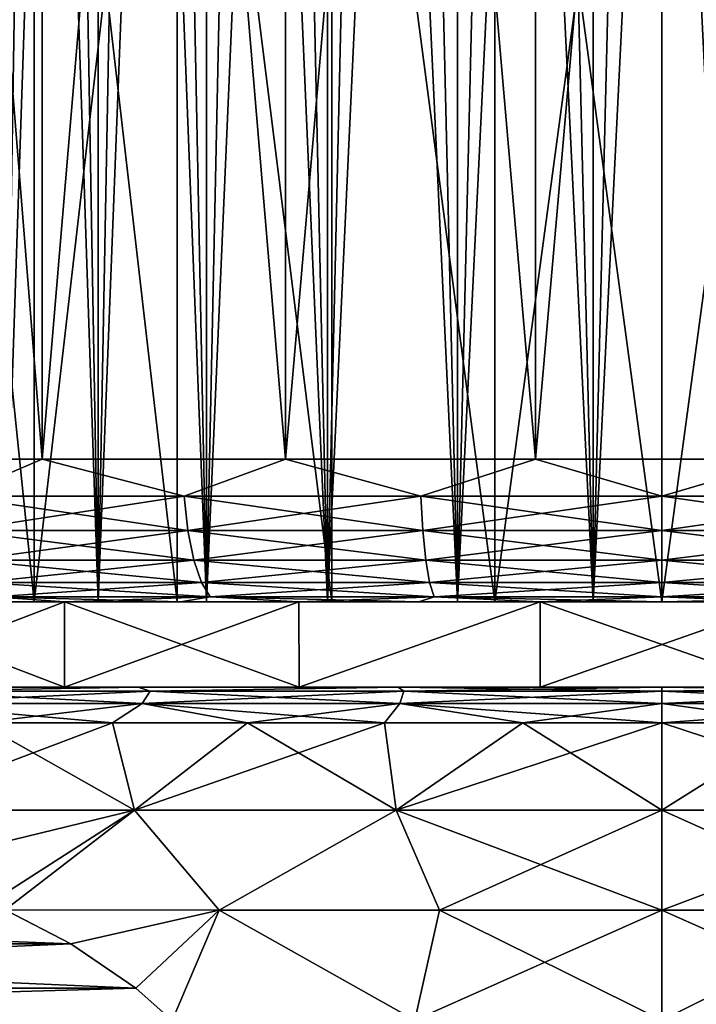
# Model space of a CAD drawing. Header units: metres. Extents: x -109 to 109, y -144 to 54.
# Tile 56 of 150: x -81.01 to -76.26, y 18.77 to 25.68. Entities that reach past the tile are written whole.
import ezdxf

# ---------------------------------------------------------------- set-up
doc = ezdxf.new("R2010")
doc.units = ezdxf.units.M
doc.layers.add('solid_20062313_XXX', color=7, linetype='CONTINUOUS')

msp = doc.modelspace()

# ---------------------------------------------------------------- linework, layer by layer
at = {"layer": 'solid_20062313_XXX'}
for points in [[(-80.853363, 42.900002, -12.249407), (-80.853432, 22.6, -12.249394), (-82.480835, 22.6, -11.542512)], [(-82.480782, 42.900002, -11.542539), (-80.853363, 42.900002, -12.249407), (-82.480835, 22.6, -11.542512)], [(-82.480782, 42.900002, 11.542539), (-82.480835, 22.6, 11.542512), (-80.853432, 22.6, 12.249394)], [(-80.853363, 42.900002, 12.249407), (-82.480782, 42.900002, 11.542539), (-80.853432, 22.6, 12.249394)], [(-79.144981, 42.900002, -12.728072), (-79.144928, 22.6, -12.728094), (-80.853432, 22.6, -12.249394)], [(-80.853363, 42.900002, -12.249407), (-79.144981, 42.900002, -12.728072), (-80.853432, 22.6, -12.249394)], [(-80.853363, 42.900002, 12.249407), (-80.853432, 22.6, 12.249394), (-79.144928, 22.6, 12.728094)], [(-79.144981, 42.900002, 12.728072), (-80.853363, 42.900002, 12.249407), (-79.144928, 22.6, 12.728094)], [(-79.144981, 42.900002, -12.728072), (-77.387238, 42.900002, -12.969686), (-79.144928, 22.6, -12.728094)], [(-79.144981, 42.900002, 12.728072), (-79.144928, 22.6, 12.728094), (-77.387154, 22.6, 12.969694)], [(-77.387238, 42.900002, 12.969686), (-79.144981, 42.900002, 12.728072), (-77.387154, 22.6, 12.969694)], [(-77.387238, 42.900002, -12.969686), (-77.387154, 22.6, -12.969694), (-79.144928, 22.6, -12.728094)], [(-77.387238, 42.900002, -12.969686), (-75.612762, 42.900002, -12.969686), (-77.387154, 22.6, -12.969694)], [(-77.387238, 42.900002, 12.969686), (-77.387154, 22.6, 12.969694), (-75.612846, 22.6, 12.969694)], [(-75.612762, 42.900002, 12.969686), (-77.387238, 42.900002, 12.969686), (-75.612846, 22.6, 12.969694)], [(-75.612762, 42.900002, -12.969686), (-75.612846, 22.6, -12.969694), (-77.387154, 22.6, -12.969694)], [(-81.114464, 21.6, -3.591513), (-81.114487, 41.152588, -3.591483), (-80.801994, 41.152588, -3.96044)], [(-80.460335, 21.6, 4.302089), (-80.801994, 41.152588, 3.96044), (-81.114487, 41.152588, 3.591483)], [(-81.114464, 21.6, 3.591513), (-80.460335, 21.6, 4.302089), (-81.114487, 41.152588, 3.591483)], [(-81.114464, 21.6, -3.591513), (-80.801994, 41.152588, -3.96044), (-80.460388, 41.152588, -4.302044)], [(-80.460335, 21.6, -4.302089), (-81.114464, 21.6, -3.591513), (-80.460388, 41.152588, -4.302044)], [(-80.460335, 21.6, 4.302089), (-80.460388, 41.152588, 4.302044), (-80.801994, 41.152588, 3.96044)], [(-80.460335, 21.6, -4.302089), (-80.460388, 41.152588, -4.302044), (-80.091515, 41.152588, -4.614461)], [(-79.698219, 21.6, 4.895267), (-80.091515, 41.152588, 4.614461), (-80.460388, 41.152588, 4.302044)], [(-80.460335, 21.6, 4.302089), (-79.698219, 21.6, 4.895267), (-80.460388, 41.152588, 4.302044)], [(-80.460335, 21.6, -4.302089), (-80.091515, 41.152588, -4.614461), (-79.698189, 41.152588, -4.895285)], [(-79.698219, 21.6, -4.895267), (-80.460335, 21.6, -4.302089), (-79.698189, 41.152588, -4.895285)], [(-79.698219, 21.6, 4.895267), (-79.698189, 41.152588, 4.895285), (-80.091515, 41.152588, 4.614461)], [(-79.698219, 21.6, -4.895267), (-79.698189, 41.152588, -4.895285), (-79.283127, 41.152588, -5.142612)], [(-79.698219, 21.6, -4.895267), (-79.283127, 41.152588, -5.142612), (-78.84874, 41.152588, -5.354966)], [(-78.848808, 21.6, -5.354938), (-79.698219, 21.6, -4.895267), (-78.84874, 41.152588, -5.354966)], [(-79.698219, 21.6, 4.895267), (-78.848808, 21.6, 5.354938), (-79.698189, 41.152588, 4.895285)], [(-78.848808, 21.6, 5.354938), (-79.283127, 41.152588, 5.142612), (-79.698189, 41.152588, 4.895285)], [(-78.848808, 21.6, 5.354938), (-78.84874, 41.152588, 5.354966), (-79.283127, 41.152588, 5.142612)], [(-78.848808, 21.6, -5.354938), (-78.84874, 41.152588, -5.354966), (-78.398796, 41.152588, -5.530535)], [(-78.848808, 21.6, -5.354938), (-78.398796, 41.152588, -5.530535), (-77.935295, 41.152588, -5.668526)], [(-77.935234, 21.6, -5.668536), (-78.848808, 21.6, -5.354938), (-77.935295, 41.152588, -5.668526)], [(-78.848808, 21.6, 5.354938), (-77.935234, 21.6, 5.668536), (-78.84874, 41.152588, 5.354966)], [(-77.935234, 21.6, 5.668536), (-78.398796, 41.152588, 5.530535), (-78.84874, 41.152588, 5.354966)], [(-77.935234, 21.6, 5.668536), (-77.935295, 41.152588, 5.668526), (-78.398796, 41.152588, 5.530535)], [(-77.935234, 21.6, -5.668536), (-77.935295, 41.152588, -5.668526), (-77.46257, 41.152588, -5.767643)], [(-76.98275, 21.6, 5.827431), (-77.46257, 41.152588, 5.767643), (-77.935295, 41.152588, 5.668526)], [(-77.935234, 21.6, 5.668536), (-76.98275, 21.6, 5.827431), (-77.935295, 41.152588, 5.668526)], [(-77.935234, 21.6, -5.668536), (-77.46257, 41.152588, -5.767643), (-76.982803, 41.152588, -5.827447)], [(-76.98275, 21.6, -5.827431), (-77.935234, 21.6, -5.668536), (-76.982803, 41.152588, -5.827447)], [(-76.98275, 21.6, 5.827431), (-76.982803, 41.152588, 5.827447), (-77.46257, 41.152588, 5.767643)], [(-76.98275, 21.6, -5.827431), (-76.982803, 41.152588, -5.827447), (-76.5, 41.152588, -5.847414)], [(-76.01725, 21.6, 5.827431), (-76.5, 41.152588, 5.847414), (-76.982803, 41.152588, 5.827447)], [(-76.98275, 21.6, 5.827431), (-76.01725, 21.6, 5.827431), (-76.982803, 41.152588, 5.827447)], [(-76.98275, 21.6, -5.827431), (-76.5, 41.152588, -5.847414), (-76.017197, 41.152588, -5.827447)], [(-76.01725, 21.6, -5.827431), (-76.98275, 21.6, -5.827431), (-76.017197, 41.152588, -5.827447)], [(-76.01725, 21.6, 5.827431), (-76.017197, 41.152588, 5.827447), (-76.5, 41.152588, 5.847414)], [(-80.908386, 21.6, -6.067604), (-80.908386, 30.299999, -6.067627), (-81.803299, 30.299999, -5.303301)], [(-81.803185, 21.6, -5.303399), (-80.908386, 21.6, -6.067604), (-81.803299, 30.299999, -5.303301)], [(-81.803185, 21.6, 5.303399), (-81.803299, 30.299999, 5.303301), (-80.908386, 30.299999, 6.067627)], [(-80.908386, 21.6, 6.067604), (-81.803185, 21.6, 5.303399), (-80.908386, 30.299999, 6.067627)], [(-79.905098, 21.6, -6.682449), (-79.90493, 30.299999, -6.682549), (-80.908386, 30.299999, -6.067627)], [(-80.908386, 21.6, -6.067604), (-79.905098, 21.6, -6.682449), (-80.908386, 30.299999, -6.067627)], [(-80.908386, 21.6, 6.067604), (-80.908386, 30.299999, 6.067627), (-79.90493, 30.299999, 6.682549)], [(-79.905098, 21.6, 6.682449), (-80.908386, 21.6, 6.067604), (-79.90493, 30.299999, 6.682549)], [(-79.905098, 21.6, -6.682449), (-78.81778, 21.6, -7.132874), (-79.90493, 30.299999, -6.682549)], [(-78.81778, 21.6, 7.132874), (-79.905098, 21.6, 6.682449), (-79.90493, 30.299999, 6.682549)], [(-78.81778, 21.6, -7.132874), (-78.817627, 30.299999, -7.132924), (-79.90493, 30.299999, -6.682549)], [(-78.81778, 21.6, 7.132874), (-79.90493, 30.299999, 6.682549), (-78.817627, 30.299999, 7.132924)], [(-78.81778, 21.6, -7.132874), (-77.673286, 21.6, -7.407659), (-78.817627, 30.299999, -7.132924)], [(-77.673286, 21.6, 7.407659), (-78.81778, 21.6, 7.132874), (-78.817627, 30.299999, 7.132924)], [(-77.673286, 21.6, -7.407659), (-77.673256, 30.299999, -7.407662), (-78.817627, 30.299999, -7.132924)], [(-77.673286, 21.6, 7.407659), (-78.817627, 30.299999, 7.132924), (-77.673256, 30.299999, 7.407662)], [(-77.673286, 21.6, -7.407659), (-76.5, 21.6, -7.499999), (-77.673256, 30.299999, -7.407662)], [(-77.673286, 21.6, 7.407659), (-77.673256, 30.299999, 7.407662), (-76.5, 30.299999, 7.5)], [(-76.5, 21.6, 7.499999), (-77.673286, 21.6, 7.407659), (-76.5, 30.299999, 7.5)], [(-76.5, 21.6, -7.499999), (-76.5, 30.299999, -7.5), (-77.673256, 30.299999, -7.407662)], [(-75.326714, 21.6, -7.407659), (-75.326744, 30.299999, -7.407662), (-76.5, 30.299999, -7.5)], [(-76.5, 21.6, -7.499999), (-75.326714, 21.6, -7.407659), (-76.5, 30.299999, -7.5)], [(-76.5, 21.6, 7.499999), (-76.5, 30.299999, 7.5), (-75.326744, 30.299999, 7.407662)], [(-75.326714, 21.6, 7.407659), (-76.5, 21.6, 7.499999), (-75.326744, 30.299999, 7.407662)], [(-81.461845, 22.341181, -11.978953), (-82.480835, 22.6, -11.542512), (-80.853432, 22.6, -12.249394)], [(-81.461845, 22.341181, 11.978953), (-80.853432, 22.6, 12.249394), (-82.480835, 22.6, 11.542512)], [(-79.855827, 22.341181, -12.524122), (-81.461845, 22.341181, -11.978953), (-80.853432, 22.6, -12.249394)], [(-81.461845, 22.341181, 11.978953), (-79.855827, 22.341181, 12.524122), (-80.853432, 22.6, 12.249394)], [(-79.855827, 22.341181, -12.524122), (-80.853432, 22.6, -12.249394), (-79.144928, 22.6, -12.728094)], [(-79.855827, 22.341181, 12.524122), (-79.144928, 22.6, 12.728094), (-80.853432, 22.6, 12.249394)], [(-78.19239, 22.341181, -12.855), (-79.855827, 22.341181, -12.524122), (-79.144928, 22.6, -12.728094)], [(-79.855827, 22.341181, 12.524122), (-78.19239, 22.341181, 12.855), (-79.144928, 22.6, 12.728094)], [(-78.19239, 22.341181, -12.855), (-79.144928, 22.6, -12.728094), (-77.387154, 22.6, -12.969694)], [(-78.19239, 22.341181, 12.855), (-77.387154, 22.6, 12.969694), (-79.144928, 22.6, 12.728094)], [(-76.5, 22.341181, -12.965926), (-78.19239, 22.341181, -12.855), (-77.387154, 22.6, -12.969694)], [(-78.19239, 22.341181, 12.855), (-76.5, 22.341181, 12.965926), (-77.387154, 22.6, 12.969694)], [(-76.5, 22.341181, -12.965926), (-77.387154, 22.6, -12.969694), (-75.612846, 22.6, -12.969694)], [(-76.5, 22.341181, 12.965926), (-75.612846, 22.6, 12.969694), (-77.387154, 22.6, 12.969694)], [(-74.80761, 22.341181, -12.855), (-76.5, 22.341181, -12.965926), (-75.612846, 22.6, -12.969694)], [(-76.5, 22.341181, 12.965926), (-74.80761, 22.341181, 12.855), (-75.612846, 22.6, 12.969694)], [(-79.829941, 22.099773, 12.4275), (-79.855827, 22.341181, 12.524122), (-81.461845, 22.341181, 11.978953)], [(-81.423561, 22.099773, 11.886537), (-79.829941, 22.099773, 12.4275), (-81.461845, 22.341181, 11.978953)], [(-81.423561, 22.099773, -11.886537), (-81.461845, 22.341181, -11.978953), (-79.855827, 22.341181, -12.524122)], [(-79.829941, 22.099773, -12.4275), (-81.423561, 22.099773, -11.886537), (-79.855827, 22.341181, -12.524122)], [(-78.179337, 22.099773, 12.755825), (-78.19239, 22.341181, 12.855), (-79.855827, 22.341181, 12.524122)], [(-79.829941, 22.099773, 12.4275), (-78.179337, 22.099773, 12.755825), (-79.855827, 22.341181, 12.524122)], [(-79.829941, 22.099773, -12.4275), (-79.855827, 22.341181, -12.524122), (-78.19239, 22.341181, -12.855)], [(-78.179337, 22.099773, -12.755825), (-79.829941, 22.099773, -12.4275), (-78.19239, 22.341181, -12.855)], [(-76.5, 22.099773, 12.865894), (-76.5, 22.341181, 12.965926), (-78.19239, 22.341181, 12.855)], [(-78.179337, 22.099773, 12.755825), (-76.5, 22.099773, 12.865894), (-78.19239, 22.341181, 12.855)], [(-78.179337, 22.099773, -12.755825), (-78.19239, 22.341181, -12.855), (-76.5, 22.341181, -12.965926)], [(-76.5, 22.099773, -12.865894), (-78.179337, 22.099773, -12.755825), (-76.5, 22.341181, -12.965926)], [(-74.820663, 22.099773, 12.755825), (-74.80761, 22.341181, 12.855), (-76.5, 22.341181, 12.965926)], [(-76.5, 22.099773, 12.865894), (-74.820663, 22.099773, 12.755825), (-76.5, 22.341181, 12.965926)], [(-76.5, 22.099773, -12.865894), (-76.5, 22.341181, -12.965926), (-74.80761, 22.341181, -12.855)], [(-74.820663, 22.099773, -12.755825), (-76.5, 22.099773, -12.865894), (-74.80761, 22.341181, -12.855)], [(-79.788742, 21.892523, 12.273765), (-79.829941, 22.099773, 12.4275), (-81.423561, 22.099773, 11.886537)], [(-81.362656, 21.892523, 11.739493), (-79.788742, 21.892523, 12.273765), (-81.423561, 22.099773, 11.886537)], [(-81.362656, 21.892523, -11.739493), (-81.423561, 22.099773, -11.886537), (-79.829941, 22.099773, -12.4275)], [(-79.788742, 21.892523, -12.273765), (-81.362656, 21.892523, -11.739493), (-79.829941, 22.099773, -12.4275)], [(-78.158562, 21.892523, 12.598028), (-78.179337, 22.099773, 12.755825), (-79.829941, 22.099773, 12.4275)], [(-79.788742, 21.892523, 12.273765), (-78.158562, 21.892523, 12.598028), (-79.829941, 22.099773, 12.4275)], [(-79.788742, 21.892523, -12.273765), (-79.829941, 22.099773, -12.4275), (-78.179337, 22.099773, -12.755825)], [(-78.158562, 21.892523, -12.598028), (-79.788742, 21.892523, -12.273765), (-78.179337, 22.099773, -12.755825)], [(-76.5, 21.892523, 12.706737), (-76.5, 22.099773, 12.865894), (-78.179337, 22.099773, 12.755825)], [(-78.158562, 21.892523, 12.598028), (-76.5, 21.892523, 12.706737), (-78.179337, 22.099773, 12.755825)], [(-78.158562, 21.892523, -12.598028), (-78.179337, 22.099773, -12.755825), (-76.5, 22.099773, -12.865894)], [(-76.5, 21.892523, -12.706737), (-78.158562, 21.892523, -12.598028), (-76.5, 22.099773, -12.865894)], [(-74.841438, 21.892523, 12.598028), (-74.820663, 22.099773, 12.755825), (-76.5, 22.099773, 12.865894)], [(-76.5, 21.892523, 12.706737), (-74.841438, 21.892523, 12.598028), (-76.5, 22.099773, 12.865894)], [(-76.5, 21.892523, -12.706737), (-76.5, 22.099773, -12.865894), (-74.820663, 22.099773, -12.755825)], [(-74.841438, 21.892523, -12.598028), (-76.5, 21.892523, -12.706737), (-74.820663, 22.099773, -12.755825)], [(-79.735062, 21.733582, 12.073416), (-79.788742, 21.892523, 12.273765), (-81.362656, 21.892523, 11.739493)], [(-81.283279, 21.733582, 11.547866), (-79.735062, 21.733582, 12.073416), (-81.362656, 21.892523, 11.739493)], [(-81.283279, 21.733582, -11.547866), (-81.362656, 21.892523, -11.739493), (-79.788742, 21.892523, -12.273765)], [(-79.735062, 21.733582, -12.073416), (-81.283279, 21.733582, -11.547866), (-79.788742, 21.892523, -12.273765)], [(-78.131485, 21.733582, 12.392386), (-78.158562, 21.892523, 12.598028), (-79.788742, 21.892523, 12.273765)], [(-79.735062, 21.733582, 12.073416), (-78.131485, 21.733582, 12.392386), (-79.788742, 21.892523, 12.273765)], [(-79.735062, 21.733582, -12.073416), (-79.788742, 21.892523, -12.273765), (-78.158562, 21.892523, -12.598028)], [(-78.131485, 21.733582, -12.392386), (-79.735062, 21.733582, -12.073416), (-78.158562, 21.892523, -12.598028)], [(-76.5, 21.733582, 12.49932), (-76.5, 21.892523, 12.706737), (-78.158562, 21.892523, 12.598028)], [(-78.131485, 21.733582, 12.392386), (-76.5, 21.733582, 12.49932), (-78.158562, 21.892523, 12.598028)], [(-78.131485, 21.733582, -12.392386), (-78.158562, 21.892523, -12.598028), (-76.5, 21.892523, -12.706737)], [(-76.5, 21.733582, -12.49932), (-78.131485, 21.733582, -12.392386), (-76.5, 21.892523, -12.706737)], [(-74.868515, 21.733582, 12.392386), (-74.841438, 21.892523, 12.598028), (-76.5, 21.892523, 12.706737)], [(-76.5, 21.733582, 12.49932), (-74.868515, 21.733582, 12.392386), (-76.5, 21.892523, 12.706737)], [(-76.5, 21.733582, -12.49932), (-76.5, 21.892523, -12.706737), (-74.841438, 21.892523, -12.598028)], [(-74.868515, 21.733582, -12.392386), (-76.5, 21.733582, -12.49932), (-74.841438, 21.892523, -12.598028)], [(-81.283279, 21.733582, 11.547866), (-81.190857, 21.633804, 11.324738), (-79.672554, 21.633804, 11.840133)], [(-81.283279, 21.733582, 11.547866), (-79.672554, 21.633804, 11.840133), (-79.735062, 21.733582, 12.073416)], [(-79.735062, 21.733582, -12.073416), (-81.190857, 21.633804, -11.324738), (-81.283279, 21.733582, -11.547866)], [(-79.735062, 21.733582, -12.073416), (-79.672554, 21.633804, -11.840133), (-81.190857, 21.633804, -11.324738)], [(-79.735062, 21.733582, 12.073416), (-79.672554, 21.633804, 11.840133), (-78.099968, 21.633804, 12.15294)], [(-79.735062, 21.733582, 12.073416), (-78.099968, 21.633804, 12.15294), (-78.131485, 21.733582, 12.392386)], [(-78.131485, 21.733582, -12.392386), (-79.672554, 21.633804, -11.840133), (-79.735062, 21.733582, -12.073416)], [(-78.131485, 21.733582, -12.392386), (-78.099968, 21.633804, -12.15294), (-79.672554, 21.633804, -11.840133)], [(-78.131485, 21.733582, 12.392386), (-78.099968, 21.633804, 12.15294), (-76.5, 21.633804, 12.257808)], [(-78.131485, 21.733582, 12.392386), (-76.5, 21.633804, 12.257808), (-76.5, 21.733582, 12.49932)], [(-76.5, 21.733582, -12.49932), (-78.099968, 21.633804, -12.15294), (-78.131485, 21.733582, -12.392386)], [(-76.5, 21.733582, -12.49932), (-76.5, 21.633804, -12.257808), (-78.099968, 21.633804, -12.15294)], [(-76.5, 21.733582, 12.49932), (-76.5, 21.633804, 12.257808), (-74.900032, 21.633804, 12.15294)], [(-76.5, 21.733582, 12.49932), (-74.900032, 21.633804, 12.15294), (-74.868515, 21.733582, 12.392386)], [(-74.868515, 21.733582, -12.392386), (-74.900032, 21.633804, -12.15294), (-76.5, 21.633804, -12.257808)], [(-74.868515, 21.733582, -12.392386), (-76.5, 21.633804, -12.257808), (-76.5, 21.733582, -12.49932)], [(-81.190857, 21.633804, 11.324738), (-81.487289, 21.6, 10.914525), (-80.695526, 21.6, 11.242666)], [(-81.190857, 21.633804, -11.324738), (-80.695526, 21.6, -11.242666), (-81.487289, 21.6, -10.914525)], [(-81.190857, 21.633804, 11.324738), (-80.695526, 21.6, 11.242666), (-79.882309, 21.6, 11.513469)], [(-79.672554, 21.633804, 11.840133), (-81.190857, 21.633804, 11.324738), (-79.882309, 21.6, 11.513469)], [(-81.190857, 21.633804, -11.324738), (-79.672554, 21.633804, -11.840133), (-80.695526, 21.6, -11.242666)], [(-79.672554, 21.633804, -11.840133), (-79.882309, 21.6, -11.513469), (-80.695526, 21.6, -11.242666)], [(-79.672554, 21.633804, 11.840133), (-79.882309, 21.6, 11.513469), (-79.05188, 21.6, 11.72552)], [(-79.672554, 21.633804, -11.840133), (-79.05188, 21.6, -11.72552), (-79.882309, 21.6, -11.513469)], [(-79.672554, 21.633804, 11.840133), (-79.05188, 21.6, 11.72552), (-78.208488, 21.6, 11.877748)], [(-78.099968, 21.633804, 12.15294), (-79.672554, 21.633804, 11.840133), (-78.208488, 21.6, 11.877748)], [(-79.672554, 21.633804, -11.840133), (-78.099968, 21.633804, -12.15294), (-79.05188, 21.6, -11.72552)], [(-78.099968, 21.633804, -12.15294), (-78.208488, 21.6, -11.877748), (-79.05188, 21.6, -11.72552)], [(-78.099968, 21.633804, 12.15294), (-78.208488, 21.6, 11.877748), (-77.356415, 21.6, 11.96939)], [(-78.099968, 21.633804, -12.15294), (-77.356415, 21.6, -11.96939), (-78.208488, 21.6, -11.877748)], [(-78.099968, 21.633804, 12.15294), (-77.356415, 21.6, 11.96939), (-76.5, 21.6, 11.999989)], [(-76.5, 21.633804, 12.257808), (-78.099968, 21.633804, 12.15294), (-76.5, 21.6, 11.999989)], [(-78.099968, 21.633804, -12.15294), (-76.5, 21.633804, -12.257808), (-77.356415, 21.6, -11.96939)], [(-76.5, 21.633804, -12.257808), (-76.5, 21.6, -11.999989), (-77.356415, 21.6, -11.96939)], [(-76.5, 21.633804, 12.257808), (-76.5, 21.6, 11.999989), (-75.643585, 21.6, 11.96939)], [(-74.900032, 21.633804, 12.15294), (-76.5, 21.633804, 12.257808), (-75.643585, 21.6, 11.96939)], [(-74.900032, 21.633804, -12.15294), (-75.643585, 21.6, -11.96939), (-76.5, 21.6, -11.999989)], [(-76.5, 21.633804, -12.257808), (-74.900032, 21.633804, -12.15294), (-76.5, 21.6, -11.999989)], [(-80.460335, 21.6, -4.302089), (-82.567581, 21.6, -4.408454), (-83.182571, 21.6, -3.404879)], [(-80.460335, 21.6, -4.302089), (-83.182571, 21.6, -3.404879), (-81.114464, 21.6, -3.591513)], [(-79.698219, 21.6, -4.895267), (-81.803185, 21.6, -5.303399), (-82.567581, 21.6, -4.408454)], [(-79.698219, 21.6, -4.895267), (-82.567581, 21.6, -4.408454), (-80.460335, 21.6, -4.302089)], [(-79.698219, 21.6, 4.895267), (-82.567581, 21.6, 4.408454), (-81.803185, 21.6, 5.303399)], [(-80.460335, 21.6, 4.302089), (-82.567581, 21.6, 4.408454), (-79.698219, 21.6, 4.895267)], [(-81.114464, 21.6, 3.591513), (-82.567581, 21.6, 4.408454), (-80.460335, 21.6, 4.302089)], [(-82.264084, 21, -11.124326), (-82.263947, 21.6, -11.124393), (-80.69561, 21.6, -11.805583)], [(-80.695633, 21, -11.805583), (-82.264084, 21, -11.124326), (-80.69561, 21.6, -11.805583)], [(-82.264084, 21, 11.124326), (-80.695633, 21, 11.805583), (-82.263947, 21.6, 11.124393)], [(-82.263947, 21.6, 11.124393), (-80.695526, 21.6, 11.242666), (-81.487289, 21.6, 10.914525)], [(-82.263947, 21.6, 11.124393), (-80.69561, 21.6, 11.805583), (-80.695526, 21.6, 11.242666)], [(-82.263947, 21.6, -11.124393), (-81.487289, 21.6, -10.914525), (-80.695526, 21.6, -11.242666)], [(-82.263947, 21.6, -11.124393), (-80.695526, 21.6, -11.242666), (-79.882309, 21.6, -11.513469)], [(-82.263947, 21.6, -11.124393), (-79.882309, 21.6, -11.513469), (-79.05188, 21.6, -11.72552)], [(-80.69561, 21.6, -11.805583), (-82.263947, 21.6, -11.124393), (-79.05188, 21.6, -11.72552)], [(-80.695633, 21, 11.805583), (-80.69561, 21.6, 11.805583), (-82.263947, 21.6, 11.124393)], [(-76.98275, 21.6, -5.827431), (-80.908386, 21.6, -6.067604), (-81.803185, 21.6, -5.303399)], [(-78.848808, 21.6, -5.354938), (-81.803185, 21.6, -5.303399), (-79.698219, 21.6, -4.895267)], [(-77.935234, 21.6, -5.668536), (-81.803185, 21.6, -5.303399), (-78.848808, 21.6, -5.354938)], [(-76.98275, 21.6, -5.827431), (-81.803185, 21.6, -5.303399), (-77.935234, 21.6, -5.668536)], [(-78.848808, 21.6, 5.354938), (-81.803185, 21.6, 5.303399), (-80.908386, 21.6, 6.067604)], [(-79.698219, 21.6, 4.895267), (-81.803185, 21.6, 5.303399), (-78.848808, 21.6, 5.354938)], [(-80.908386, 21.6, -6.067604), (-72.091614, 21.6, -6.067604), (-73.094902, 21.6, -6.682449)], [(-76.98275, 21.6, -5.827431), (-72.091614, 21.6, -6.067604), (-80.908386, 21.6, -6.067604)], [(-80.908386, 21.6, -6.067604), (-73.094902, 21.6, -6.682449), (-79.905098, 21.6, -6.682449)], [(-72.091614, 21.6, 6.067604), (-80.908386, 21.6, 6.067604), (-79.905098, 21.6, 6.682449)], [(-76.01725, 21.6, 5.827431), (-80.908386, 21.6, 6.067604), (-72.091614, 21.6, 6.067604)], [(-76.98275, 21.6, 5.827431), (-80.908386, 21.6, 6.067604), (-76.01725, 21.6, 5.827431)], [(-77.935234, 21.6, 5.668536), (-80.908386, 21.6, 6.067604), (-76.98275, 21.6, 5.827431)], [(-78.848808, 21.6, 5.354938), (-80.908386, 21.6, 6.067604), (-77.935234, 21.6, 5.668536)], [(-80.695633, 21, -11.805583), (-80.69561, 21.6, -11.805583), (-79.049225, 21.6, -12.266883)], [(-79.049149, 21, -12.266904), (-80.695633, 21, -11.805583), (-79.049225, 21.6, -12.266883)], [(-80.695633, 21, 11.805583), (-79.049149, 21, 12.266904), (-80.69561, 21.6, 11.805583)], [(-80.69561, 21.6, 11.805583), (-78.208488, 21.6, 11.877748), (-79.05188, 21.6, 11.72552)], [(-80.69561, 21.6, 11.805583), (-79.049225, 21.6, 12.266883), (-78.208488, 21.6, 11.877748)], [(-80.69561, 21.6, 11.805583), (-79.05188, 21.6, 11.72552), (-79.882309, 21.6, 11.513469)], [(-80.69561, 21.6, 11.805583), (-79.882309, 21.6, 11.513469), (-80.695526, 21.6, 11.242666)], [(-80.69561, 21.6, -11.805583), (-79.05188, 21.6, -11.72552), (-78.208488, 21.6, -11.877748)], [(-80.69561, 21.6, -11.805583), (-78.208488, 21.6, -11.877748), (-77.356415, 21.6, -11.96939)], [(-73.950775, 21.6, -12.266883), (-80.69561, 21.6, -11.805583), (-77.356415, 21.6, -11.96939)], [(-73.950775, 21.6, -12.266883), (-79.049225, 21.6, -12.266883), (-80.69561, 21.6, -11.805583)], [(-79.049149, 21, 12.266904), (-79.049225, 21.6, 12.266883), (-80.69561, 21.6, 11.805583)], [(-79.905098, 21.6, -6.682449), (-73.094902, 21.6, -6.682449), (-74.18222, 21.6, -7.132874)], [(-79.905098, 21.6, -6.682449), (-74.18222, 21.6, -7.132874), (-78.81778, 21.6, -7.132874)], [(-73.094902, 21.6, 6.682449), (-79.905098, 21.6, 6.682449), (-78.81778, 21.6, 7.132874)], [(-72.091614, 21.6, 6.067604), (-79.905098, 21.6, 6.682449), (-73.094902, 21.6, 6.682449)], [(-79.049225, 21.6, 12.266883), (-75.643585, 21.6, 11.96939), (-76.5, 21.6, 11.999989)], [(-79.049225, 21.6, 12.266883), (-72.30439, 21.6, 11.805583), (-75.643585, 21.6, 11.96939)], [(-79.049225, 21.6, 12.266883), (-76.5, 21.6, 11.999989), (-77.356415, 21.6, 11.96939)], [(-79.049225, 21.6, 12.266883), (-77.356415, 21.6, 11.96939), (-78.208488, 21.6, 11.877748)], [(-75.644852, 21.6, -12.499759), (-77.355148, 21.6, -12.499759), (-79.049225, 21.6, -12.266883)], [(-79.049149, 21, -12.266904), (-79.049225, 21.6, -12.266883), (-77.355148, 21.6, -12.499759)], [(-73.950775, 21.6, -12.266883), (-75.644852, 21.6, -12.499759), (-79.049225, 21.6, -12.266883)], [(-79.049225, 21.6, 12.266883), (-73.950775, 21.6, 12.266883), (-72.30439, 21.6, 11.805583)], [(-79.049225, 21.6, 12.266883), (-77.355148, 21.6, 12.499759), (-73.950775, 21.6, 12.266883)], [(-79.049149, 21, 12.266904), (-77.355148, 21.6, 12.499759), (-79.049225, 21.6, 12.266883)], [(-77.355095, 21, -12.499763), (-79.049149, 21, -12.266904), (-77.355148, 21.6, -12.499759)], [(-79.049149, 21, 12.266904), (-77.355095, 21, 12.499763), (-77.355148, 21.6, 12.499759)], [(-78.81778, 21.6, -7.132874), (-74.18222, 21.6, -7.132874), (-75.326714, 21.6, -7.407659)], [(-78.81778, 21.6, -7.132874), (-75.326714, 21.6, -7.407659), (-77.673286, 21.6, -7.407659)], [(-74.18222, 21.6, 7.132874), (-78.81778, 21.6, 7.132874), (-77.673286, 21.6, 7.407659)], [(-73.094902, 21.6, 6.682449), (-78.81778, 21.6, 7.132874), (-74.18222, 21.6, 7.132874)], [(-77.673286, 21.6, -7.407659), (-75.326714, 21.6, -7.407659), (-76.5, 21.6, -7.499999)], [(-75.326714, 21.6, 7.407659), (-77.673286, 21.6, 7.407659), (-76.5, 21.6, 7.499999)], [(-74.18222, 21.6, 7.132874), (-77.673286, 21.6, 7.407659), (-75.326714, 21.6, 7.407659)], [(-73.950775, 21.6, -12.266883), (-77.356415, 21.6, -11.96939), (-76.5, 21.6, -11.999989)], [(-77.355095, 21, -12.499763), (-77.355148, 21.6, -12.499759), (-75.644852, 21.6, -12.499759)], [(-77.355148, 21.6, 12.499759), (-75.644852, 21.6, 12.499759), (-73.950775, 21.6, 12.266883)], [(-75.644905, 21, 12.499763), (-75.644852, 21.6, 12.499759), (-77.355148, 21.6, 12.499759)], [(-77.355095, 21, 12.499763), (-75.644905, 21, 12.499763), (-77.355148, 21.6, 12.499759)], [(-75.644905, 21, -12.499763), (-77.355095, 21, -12.499763), (-75.644852, 21.6, -12.499759)], [(-76.01725, 21.6, -5.827431), (-72.091614, 21.6, -6.067604), (-76.98275, 21.6, -5.827431)], [(-73.950775, 21.6, -12.266883), (-76.5, 21.6, -11.999989), (-75.643585, 21.6, -11.96939)], [(-81.933167, 21, -12.517466), (-82.264084, 21, -11.124326), (-80.695633, 21, -11.805583)], [(-81.933167, 21, 12.517466), (-80.695633, 21, 11.805583), (-82.264084, 21, 11.124326)], [(-80.178085, 21, -13.140699), (-81.933167, 21, -12.517466), (-80.695633, 21, -11.805583)], [(-81.933167, 21, 12.517466), (-80.178085, 21, 13.140699), (-80.695633, 21, 11.805583)], [(-81.813309, 20.971121, 12.827456), (-80.178085, 21, 13.140699), (-81.933167, 21, 12.517466)], [(-81.813309, 20.971121, -12.827456), (-81.933167, 21, -12.517466), (-80.178085, 21, -13.140699)], [(-80.093529, 20.971121, -13.411242), (-80.151772, 20.88604, -13.628595), (-81.899422, 20.88604, -13.035349)], [(-81.813309, 20.971121, -12.827456), (-80.093529, 20.971121, -13.411242), (-81.899422, 20.88604, -13.035349)], [(-81.813309, 20.971121, 12.827456), (-81.899422, 20.88604, 13.035349), (-80.151772, 20.88604, 13.628595)], [(-80.093529, 20.971121, 13.411242), (-80.178085, 21, 13.140699), (-81.813309, 20.971121, 12.827456)], [(-81.813309, 20.971121, -12.827456), (-80.178085, 21, -13.140699), (-80.093529, 20.971121, -13.411242)], [(-80.093529, 20.971121, 13.411242), (-81.813309, 20.971121, 12.827456), (-80.151772, 20.88604, 13.628595)], [(-80.178085, 21, -13.140699), (-80.695633, 21, -11.805583), (-79.049149, 21, -12.266904)], [(-80.178085, 21, 13.140699), (-79.049149, 21, 12.266904), (-80.695633, 21, 11.805583)], [(-78.353806, 21, -13.519238), (-80.178085, 21, -13.140699), (-79.049149, 21, -12.266904)], [(-80.178085, 21, 13.140699), (-78.353806, 21, 13.519238), (-79.049149, 21, 12.266904)], [(-80.093529, 20.971121, 13.411242), (-78.353806, 21, 13.519238), (-80.178085, 21, 13.140699)], [(-80.093529, 20.971121, -13.411242), (-80.178085, 21, -13.140699), (-78.353806, 21, -13.519238)], [(-78.312271, 20.971121, -13.765556), (-78.341644, 20.88604, -13.988652), (-80.151772, 20.88604, -13.628595)], [(-80.093529, 20.971121, -13.411242), (-78.312271, 20.971121, -13.765556), (-80.151772, 20.88604, -13.628595)], [(-80.093529, 20.971121, 13.411242), (-80.151772, 20.88604, 13.628595), (-78.341644, 20.88604, 13.988652)], [(-78.312271, 20.971121, 13.765556), (-78.353806, 21, 13.519238), (-80.093529, 20.971121, 13.411242)], [(-80.093529, 20.971121, -13.411242), (-78.353806, 21, -13.519238), (-78.312271, 20.971121, -13.765556)], [(-78.312271, 20.971121, 13.765556), (-80.093529, 20.971121, 13.411242), (-78.341644, 20.88604, 13.988652)], [(-78.353806, 21, -13.519238), (-79.049149, 21, -12.266904), (-77.355095, 21, -12.499763)], [(-78.353806, 21, 13.519238), (-77.355095, 21, 12.499763), (-79.049149, 21, 12.266904)], [(-76.5, 21, -13.645751), (-78.353806, 21, -13.519238), (-77.355095, 21, -12.499763)], [(-78.353806, 21, 13.519238), (-76.5, 21, 13.645751), (-77.355095, 21, 12.499763)], [(-76.5, 20.971121, 13.884339), (-76.5, 21, 13.645751), (-78.353806, 21, 13.519238)], [(-78.312271, 20.971121, 13.765556), (-76.5, 20.971121, 13.884339), (-78.353806, 21, 13.519238)], [(-78.312271, 20.971121, -13.765556), (-78.353806, 21, -13.519238), (-76.5, 21, -13.645751)], [(-76.5, 20.971121, -13.884339), (-76.5, 20.88604, -14.10936), (-78.341644, 20.88604, -13.988652)], [(-78.312271, 20.971121, -13.765556), (-76.5, 20.971121, -13.884339), (-78.341644, 20.88604, -13.988652)], [(-78.312271, 20.971121, 13.765556), (-78.341644, 20.88604, 13.988652), (-76.5, 20.88604, 14.10936)], [(-78.312271, 20.971121, -13.765556), (-76.5, 21, -13.645751), (-76.5, 20.971121, -13.884339)], [(-78.312271, 20.971121, 13.765556), (-76.5, 20.88604, 14.10936), (-76.5, 20.971121, 13.884339)], [(-76.5, 21, -13.645751), (-77.355095, 21, -12.499763), (-75.644905, 21, -12.499763)], [(-76.5, 21, 13.645751), (-75.644905, 21, 12.499763), (-77.355095, 21, 12.499763)], [(-74.646194, 21, -13.519238), (-76.5, 21, -13.645751), (-75.644905, 21, -12.499763)], [(-74.646194, 21, 13.519238), (-75.644905, 21, 12.499763), (-76.5, 21, 13.645751)], [(-74.687729, 20.971121, 13.765556), (-74.646194, 21, 13.519238), (-76.5, 21, 13.645751)], [(-74.687729, 20.971121, 13.765556), (-76.5, 21, 13.645751), (-76.5, 20.971121, 13.884339)], [(-76.5, 20.971121, -13.884339), (-76.5, 21, -13.645751), (-74.646194, 21, -13.519238)], [(-74.687729, 20.971121, -13.765556), (-76.5, 20.971121, -13.884339), (-74.646194, 21, -13.519238)], [(-74.687729, 20.971121, -13.765556), (-76.5, 20.88604, -14.10936), (-76.5, 20.971121, -13.884339)], [(-74.687729, 20.971121, -13.765556), (-74.658356, 20.88604, -13.988652), (-76.5, 20.88604, -14.10936)], [(-74.658356, 20.88604, 13.988652), (-76.5, 20.971121, 13.884339), (-76.5, 20.88604, 14.10936)], [(-74.687729, 20.971121, 13.765556), (-76.5, 20.971121, 13.884339), (-74.658356, 20.88604, 13.988652)], [(-81.899422, 20.88604, -13.035349), (-80.151772, 20.88604, -13.628595), (-81.291183, 20.75, -13.481105)], [(-81.899422, 20.88604, 13.035349), (-81.291183, 20.75, 13.481105), (-80.360031, 20.75, 13.77664)], [(-80.151772, 20.88604, 13.628595), (-81.899422, 20.88604, 13.035349), (-80.360031, 20.75, 13.77664)], [(-80.151772, 20.88604, -13.628595), (-80.360031, 20.75, -13.77664), (-81.291183, 20.75, -13.481105)], [(-80.151772, 20.88604, -13.628595), (-79.410881, 20.75, -14.007941), (-80.360031, 20.75, -13.77664)], [(-80.151772, 20.88604, 13.628595), (-80.360031, 20.75, 13.77664), (-79.410881, 20.75, 14.007941)], [(-80.151772, 20.88604, -13.628595), (-78.341644, 20.88604, -13.988652), (-79.410881, 20.75, -14.007941)], [(-80.151772, 20.88604, 13.628595), (-79.410881, 20.75, 14.007941), (-78.448158, 20.75, 14.173931)], [(-78.341644, 20.88604, 13.988652), (-80.151772, 20.88604, 13.628595), (-78.448158, 20.75, 14.173931)], [(-78.341644, 20.88604, -13.988652), (-78.448158, 20.75, -14.173931), (-79.410881, 20.75, -14.007941)], [(-78.341644, 20.88604, -13.988652), (-77.476357, 20.75, -14.273836), (-78.448158, 20.75, -14.173931)], [(-78.341644, 20.88604, 13.988652), (-78.448158, 20.75, 14.173931), (-77.476357, 20.75, 14.273836)], [(-78.341644, 20.88604, -13.988652), (-76.5, 20.88604, -14.10936), (-77.476357, 20.75, -14.273836)], [(-78.341644, 20.88604, 13.988652), (-77.476357, 20.75, 14.273836), (-76.5, 20.75, 14.307189)], [(-76.5, 20.88604, 14.10936), (-78.341644, 20.88604, 13.988652), (-76.5, 20.75, 14.307189)], [(-76.5, 20.88604, -14.10936), (-76.5, 20.75, -14.307189), (-77.476357, 20.75, -14.273836)], [(-74.658356, 20.88604, -13.988652), (-76.5, 20.75, -14.307189), (-76.5, 20.88604, -14.10936)], [(-74.658356, 20.88604, -13.988652), (-75.523643, 20.75, -14.273836), (-76.5, 20.75, -14.307189)], [(-75.523643, 20.75, 14.273836), (-76.5, 20.88604, 14.10936), (-76.5, 20.75, 14.307189)], [(-74.658356, 20.88604, 13.988652), (-76.5, 20.88604, 14.10936), (-75.523643, 20.75, 14.273836)], [(-80.360031, 20.75, -13.77664), (-80.203674, 20.137934, -14.42485), (-81.982384, 20.137934, -13.846913)], [(-81.291183, 20.75, -13.481105), (-80.360031, 20.75, -13.77664), (-81.982384, 20.137934, -13.846913)], [(-81.291183, 20.75, 13.481105), (-81.982384, 20.137934, 13.846913), (-80.203674, 20.137934, 14.42485)], [(-80.360031, 20.75, 13.77664), (-81.291183, 20.75, 13.481105), (-80.203674, 20.137934, 14.42485)], [(-80.360031, 20.75, -13.77664), (-79.410881, 20.75, -14.007941), (-80.203674, 20.137934, -14.42485)], [(-79.410881, 20.75, 14.007941), (-80.360031, 20.75, 13.77664), (-80.203674, 20.137934, 14.42485)], [(-78.448158, 20.75, -14.173931), (-78.366554, 20.137934, -14.775299), (-80.203674, 20.137934, -14.42485)], [(-79.410881, 20.75, -14.007941), (-78.448158, 20.75, -14.173931), (-80.203674, 20.137934, -14.42485)], [(-79.410881, 20.75, 14.007941), (-80.203674, 20.137934, 14.42485), (-78.366554, 20.137934, 14.775299)], [(-78.448158, 20.75, 14.173931), (-79.410881, 20.75, 14.007941), (-78.366554, 20.137934, 14.775299)], [(-78.448158, 20.75, -14.173931), (-77.476357, 20.75, -14.273836), (-78.366554, 20.137934, -14.775299)], [(-77.476357, 20.75, 14.273836), (-78.448158, 20.75, 14.173931), (-78.366554, 20.137934, 14.775299)], [(-76.5, 20.75, -14.307189), (-76.5, 20.137934, -14.892734), (-78.366554, 20.137934, -14.775299)], [(-77.476357, 20.75, -14.273836), (-76.5, 20.75, -14.307189), (-78.366554, 20.137934, -14.775299)], [(-77.476357, 20.75, 14.273836), (-78.366554, 20.137934, 14.775299), (-76.5, 20.137934, 14.892734)], [(-76.5, 20.75, 14.307189), (-77.476357, 20.75, 14.273836), (-76.5, 20.137934, 14.892734)], [(-75.523643, 20.75, -14.273836), (-76.5, 20.137934, -14.892734), (-76.5, 20.75, -14.307189)], [(-75.523643, 20.75, -14.273836), (-74.633446, 20.137934, -14.775299), (-76.5, 20.137934, -14.892734)], [(-74.633446, 20.137934, 14.775299), (-76.5, 20.75, 14.307189), (-76.5, 20.137934, 14.892734)], [(-75.523643, 20.75, 14.273836), (-76.5, 20.75, 14.307189), (-74.633446, 20.137934, 14.775299)], [(-81.982384, 20.137934, -13.846913), (-80.203674, 20.137934, -14.42485), (-81.907364, 19.723064, -14.198565)], [(-81.113586, 19.43713, 14.656854), (-80.203674, 20.137934, 14.42485), (-81.982384, 20.137934, 13.846913)], [(-80.203674, 20.137934, -14.42485), (-81.2229, 19.484777, -14.593739), (-81.907364, 19.723064, -14.198565)], [(-80.203674, 20.137934, -14.42485), (-81.113586, 19.43713, -14.656854), (-81.2229, 19.484777, -14.593739)], [(-80.203674, 20.137934, -14.42485), (-79.609375, 19.43507, -15.049105), (-81.113586, 19.43713, -14.656854)], [(-81.113586, 19.43713, 14.656854), (-79.609375, 19.43507, 15.049106), (-80.203674, 20.137934, 14.42485)], [(-80.203674, 20.137934, -14.42485), (-78.366554, 20.137934, -14.775299), (-79.609375, 19.43507, -15.049105)], [(-79.609375, 19.43507, 15.049106), (-78.366554, 20.137934, 14.775299), (-80.203674, 20.137934, 14.42485)], [(-78.366554, 20.137934, -14.775299), (-78.06279, 19.43507, -15.287298), (-79.609375, 19.43507, -15.049105)], [(-79.609375, 19.43507, 15.049106), (-78.06279, 19.43507, 15.287298), (-78.366554, 20.137934, 14.775299)], [(-78.366554, 20.137934, -14.775299), (-76.5, 20.137934, -14.892734), (-78.06279, 19.43507, -15.287298)], [(-76.5, 19.43507, 15.366971), (-76.5, 20.137934, 14.892734), (-78.366554, 20.137934, 14.775299)], [(-78.06279, 19.43507, 15.287298), (-76.5, 19.43507, 15.366971), (-78.366554, 20.137934, 14.775299)], [(-76.5, 20.137934, -14.892734), (-76.5, 19.43507, -15.366971), (-78.06279, 19.43507, -15.287298)], [(-74.633446, 20.137934, -14.775299), (-76.5, 19.43507, -15.366971), (-76.5, 20.137934, -14.892734)], [(-74.93721, 19.43507, -15.287298), (-76.5, 19.43507, -15.366971), (-74.633446, 20.137934, -14.775299)], [(-74.93721, 19.43507, 15.287298), (-76.5, 20.137934, 14.892734), (-76.5, 19.43507, 15.366971)], [(-74.633446, 20.137934, 14.775299), (-76.5, 20.137934, 14.892734), (-74.93721, 19.43507, 15.287298)], [(-80.652023, 19.19956, 14.923338), (-81.113586, 19.43713, 14.656854), (-87.347977, 19.199562, 11.057425)], [(-80.652023, 19.199562, -14.923337), (-87.347977, 19.199562, -11.057425), (-86.886414, 19.43713, -11.323909)], [(-80.652023, 19.199562, -14.923337), (-86.886414, 19.43713, -11.323909), (-81.113586, 19.43713, -14.656854)], [(-80.652023, 19.199562, -14.923337), (-81.113586, 19.43713, -14.656854), (-79.609375, 19.43507, -15.049105)], [(-80.652023, 19.19956, 14.923338), (-79.609375, 19.43507, 15.049106), (-81.113586, 19.43713, 14.656854)], [(-80.652023, 19.199562, -14.923337), (-79.609375, 19.43507, -15.049105), (-80.194496, 18.886545, -15.18749)], [(-80.194496, 18.886545, 15.18749), (-79.609375, 19.43507, 15.049106), (-80.652023, 19.19956, 14.923338)], [(-80.194496, 18.886545, -15.18749), (-79.609375, 19.43507, -15.049105), (-79.939255, 18.66156, -15.334855)], [(-80.194496, 18.886545, 15.18749), (-79.939255, 18.66156, 15.334855), (-79.609375, 19.43507, 15.049106)], [(-79.939255, 18.66156, -15.334855), (-79.609375, 19.43507, -15.049105), (-78.236023, 18.662182, -15.61945)], [(-79.939255, 18.66156, 15.334855), (-78.236023, 18.662182, 15.61945), (-79.609375, 19.43507, 15.049106)], [(-78.236023, 18.662182, -15.61945), (-79.609375, 19.43507, -15.049105), (-78.06279, 19.43507, -15.287298)], [(-78.236023, 18.662182, 15.61945), (-78.06279, 19.43507, 15.287298), (-79.609375, 19.43507, 15.049106)], [(-78.236023, 18.662182, -15.61945), (-78.06279, 19.43507, -15.287298), (-76.5, 19.43507, -15.366971)], [(-78.236023, 18.662182, -15.61945), (-76.5, 19.43507, -15.366971), (-76.5, 18.662182, -15.715629)], [(-78.236023, 18.662182, 15.61945), (-76.5, 18.662182, 15.715629), (-78.06279, 19.43507, 15.287298)], [(-76.5, 18.662182, 15.715629), (-76.5, 19.43507, 15.366971), (-78.06279, 19.43507, 15.287298)], [(-74.93721, 19.43507, -15.287298), (-76.5, 18.662182, -15.715629), (-76.5, 19.43507, -15.366971)], [(-74.763977, 18.662182, 15.61945), (-76.5, 19.43507, 15.366971), (-76.5, 18.662182, 15.715629)], [(-74.93721, 19.43507, 15.287298), (-76.5, 19.43507, 15.366971), (-74.763977, 18.662182, 15.61945)], [(-74.763977, 18.662182, -15.61945), (-76.5, 18.662182, -15.715629), (-74.93721, 19.43507, -15.287298)], [(-80.652023, 19.19956, 14.923338), (-87.347977, 19.199562, 11.057425), (-87.805504, 18.886545, 10.793273)], [(-80.194496, 18.886545, -15.18749), (-87.805504, 18.886545, -10.793272), (-87.347977, 19.199562, -11.057425)], [(-80.194496, 18.886545, 15.18749), (-80.652023, 19.19956, 14.923338), (-87.805504, 18.886545, 10.793273)], [(-80.652023, 19.199562, -14.923337), (-80.194496, 18.886545, -15.18749), (-87.347977, 19.199562, -11.057425)], [(-80.194496, 18.886545, 15.18749), (-87.805504, 18.886545, 10.793273), (-88.060745, 18.66156, 10.645907)], [(-80.194496, 18.886545, 15.18749), (-88.060745, 18.66156, 10.645907), (-79.939255, 18.66156, 15.334855)], [(-79.939255, 18.66156, -15.334855), (-88.060745, 18.66156, -10.645907), (-87.805504, 18.886545, -10.793272)], [(-80.194496, 18.886545, -15.18749), (-79.939255, 18.66156, -15.334855), (-87.805504, 18.886545, -10.793272)]]:
    msp.add_3dface(points, dxfattribs=at)

doc.saveas('drawing.dxf')
